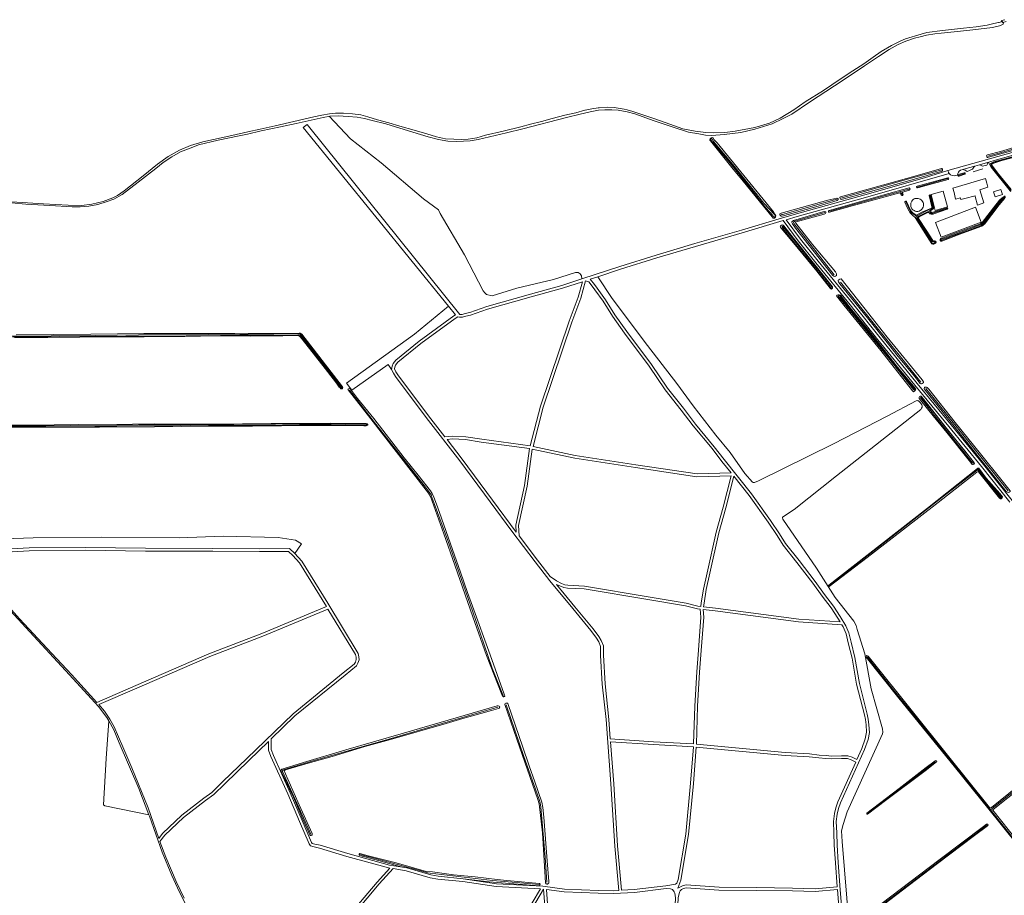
# Model space of a CAD drawing. Extents: x 177628 to 188968, y 384226 to 390673.
# Tile 47 of 256: x 180414 to 181457, y 388019 to 388947. Entities that reach past the tile are written whole.
import ezdxf

# ---------------------------------------------------------------- set-up
doc = ezdxf.new("R2010")
doc.units = 0
for name, color, linetype, lineweight in [('B01_T', 14, 'Continuous', 9), ('B02_F', 14, 'Continuous', 9), ('B02_T', 14, 'Continuous', 9), ('B04_F', 14, 'Continuous', 9), ('B11_S', 14, 'Continuous', 9), ('B14_F', 14, 'Continuous', 9), ('T04_F', 253, 'HAAG', 9), ('T07_F', 253, 'Continuous', 9), ('T09_F', 253, 'Continuous', 9), ('T09_T', 253, 'Continuous', 9), ('T10_F', 253, 'Continuous', 9), ('T22_F', 253, 'Continuous', 9), ('V00_F', 8, 'Continuous', 9), ('V00_T', 8, 'Continuous', 9), ('V06_F', 8, 'Continuous', 9), ('W00_F', 253, 'Continuous', 9), ('W01_F', 253, 'Continuous', 9)]:
    doc.layers.add(name, color=color, linetype=linetype, lineweight=lineweight)
doc.linetypes.add('HAAG', pattern='A,4,-1,[5,TOPOCAD.SHX,S=0.35,R=0,X=-0.35,Y=-0.35],-1', length=6)

msp = doc.modelspace()

# ---------------------------------------------------------------- linework, layer by layer
at = {"layer": 'B01_T', "linetype": 'Continuous'}
for points in [[(181438.469, 388773.531), (181437.083, 388778.34), (181402.441, 388768.34), (181403.821, 388763.558)], [(181426.255, 388759.287), (181428.845, 388750.354), (181435.381, 388752.562), (181431.345, 388766.582), (181439.672, 388769.368), (181438.469, 388773.531)], [(181403.821, 388763.558), (181405.54, 388756.693)], [(181416.619, 388757.503), (181424.907, 388759.664)]]:
    msp.add_lwpolyline(points, dxfattribs=at)
at = {"layer": 'B02_F', "linetype": 'Continuous'}
for points in [[(181447.262, 388758.993), (181445.536, 388764.286), (181453.541, 388766.895), (181455.266, 388761.601)], [(181397.018, 388748.327), (181392.423, 388765.102)], [(181383.7, 388744.68), (181381.647, 388752.989)]]:
    msp.add_lwpolyline(points, dxfattribs=at)
at = {"layer": 'B02_T', "linetype": 'Continuous'}
msp.add_lwpolyline([(181392.423, 388765.102), (181379.527, 388761.57), (181381.647, 388752.989)], dxfattribs=at)
at = {"layer": 'B04_F', "linetype": 'Continuous'}
msp.add_lwpolyline([(181455.721, 388943.848), (181459.005, 388944.896)], dxfattribs=at)
at = {"layer": 'B11_S', "linetype": 'Continuous'}
for points in [[(181411.042, 388756.048), (181410.565, 388757.952), (181405.54, 388756.693)], [(181411.042, 388756.048), (181416.619, 388757.503)], [(181426.255, 388759.287), (181426.077, 388759.969), (181424.907, 388759.664)]]:
    msp.add_lwpolyline(points, dxfattribs=at)
at = {"layer": 'B14_F', "linetype": 'Continuous'}
for points in [[(181370.567, 388754.217), (181369.758, 388755.288), (181369.084, 388755.883), (181368.136, 388756.498), (181366.793, 388757.095), (181365.827, 388757.296), (181364.308, 388757.417), (181362.479, 388757.134), (181361.481, 388756.769), (181360.582, 388756.219), (181359.772, 388755.501), (181359.119, 388754.533), (181358.422, 388753.065), (181358.171, 388752.24), (181357.964, 388750.747), (181357.923, 388749.795), (181358.187, 388748.672), (181358.849, 388747.116), (181359.284, 388746.299), (181360.288, 388745.355), (181361.456, 388744.594), (181362.745, 388743.921), (181364.054, 388743.522), (181365.399, 388743.594), (181366.859, 388743.942), (181367.975, 388744.489), (181368.837, 388745.02), (181370.048, 388746.237), (181370.602, 388747.033), (181371.149, 388748.111), (181371.521, 388749.383), (181371.644, 388750.807), (181371.487, 388752.131), (181371.204, 388752.886), (181370.567, 388754.217)], [(181447.262, 388758.993), (181455.266, 388761.601)], [(181383.7, 388744.68), (181397.018, 388748.327)], [(181426.537, 388747.929), (181384.113, 388732.022), (181390.068, 388716.14), (181432.492, 388732.046), (181426.537, 388747.929)]]:
    msp.add_lwpolyline(points, dxfattribs=at)
at = {"layer": 'T04_F', "linetype": 'HAAG'}
msp.add_lwpolyline([(181424.024, 388785.557), (181434.361, 388788.653)], dxfattribs=at)
at = {"layer": 'T07_F', "linetype": 'Continuous'}
for points in [[(181490.289, 388816.345), (181450.194, 388804.858), (181439.494, 388801.978)], [(181491.605, 388808.167), (181470.276, 388802.147), (181450.514, 388796.796), (181444.533, 388794.82), (181443.509, 388794.264), (181443.008, 388793.631), (181443.288, 388792.336), (181464.254, 388765.645)], [(181390.836, 388787.809), (181358.273, 388778.715), (181283.909, 388757.747)], [(181367.59, 388770.161), (181397.199, 388778.327)], [(181414.827, 388783.767), (181408.487, 388781.794)], [(181347.206, 388764.729), (181355.96, 388767.108)], [(181364.944, 388769.431), (181367.59, 388770.161)], [(181279.671, 388756.586), (181222.052, 388740.255), (181221.372, 388740.258), (181220.642, 388740.549)], [(181272.359, 388743.83), (181327.267, 388759.311), (181347.206, 388764.729)], [(181347.206, 388764.729), (181348.915, 388761.205)], [(181352.733, 388754.103), (181357.261, 388744.386), (181358.003, 388743.206), (181358.495, 388742.594), (181359.09, 388742.059), (181360.914, 388740.731), (181363.945, 388738.405)], [(181396.682, 388746.73), (181392.652, 388745.349), (181385.738, 388743.205), (181381.245, 388741.691), (181380.173, 388741.54), (181379.902, 388741.537), (181379.631, 388741.569), (181379.446, 388741.629), (181378.937, 388741.814)], [(181277.06, 388676.238), (181234.516, 388730.315), (181234.065, 388731.161), (181233.941, 388732.303), (181235.302, 388733.148), (181267.01, 388742.31)], [(181377.894, 388744.156), (181378.937, 388741.814)], [(181368.704, 388562.58), (181283.52, 388668.771)], [(180763.501, 388554.233), (180790.011, 388520.008), (180844.059, 388451.473), (180849.308, 388444.516), (180849.832, 388443.532), (180850.618, 388441.003), (180867.511, 388395.06), (180893.705, 388320.46), (180914.721, 388259.662), (180926.573, 388229.605)], [(181461.198, 388447.575), (181373.897, 388556.114)], [(181428.824, 388469.898), (181392.863, 388441.79), (181332.006, 388394.082), (181271.687, 388347.065)], [(181311.746, 388271.535), (181340.295, 388235.757), (181388.329, 388176.587), (181425.389, 388130.41), (181442.601, 388109.481)], [(181442.601, 388109.481), (181510.186, 388163.685), (181608.964, 388242.749)], [(180920.667, 388218.276), (180811.121, 388186.34), (180722.366, 388160.632), (180693.342, 388151.76), (180692.431, 388150.986), (180692.404, 388150.131), (180718.27, 388093.124), (180722.604, 388083.661)], [(180929.534, 388220.913), (180947.938, 388167.076), (180964.369, 388120.364), (180965.421, 388116.872), (180966.177, 388112.378), (180970.856, 388059.435), (180972.484, 388032.789)], [(181384.183, 388160.548), (181326.016, 388116.294), (181311.88, 388105.509)], [(181442.601, 388109.481), (181470.12, 388074.845), (181506.766, 388029.324)], [(181438.8, 388093.158), (181398.821, 388063.099), (181338.153, 388017.148), (181306.762, 387993.228)], [(180774.407, 388062.38), (180797.23, 388056.15), (180835.093, 388046.137), (180846.422, 388042.683), (180849.026, 388042.273), (180915.026, 388034.628), (180964.659, 388030.296)]]:
    msp.add_lwpolyline(points, dxfattribs=at)
at = {"layer": 'T09_F', "linetype": 'Continuous'}
for points in [[(181344.734, 388920.464), (181352.947, 388924.063), (181361.838, 388926.998), (181368.123, 388928.677), (181374.769, 388930.192), (181383.523, 388931.639), (181390.289, 388932.474), (181407.624, 388934.224), (181423.941, 388935.832), (181444.488, 388938.393), (181452.036, 388940.116), (181454.659, 388941.255), (181455.799, 388942.166), (181456.117, 388943.784)], [(180655.278, 388825.513), (180669.97, 388828.954), (180690.421, 388833.125), (180707.051, 388836.889), (180735.58, 388843.146), (180742.996, 388844.667), (180751.552, 388844.93), (180762.138, 388844.238), (180771.535, 388843.562), (180779.381, 388842.161), (180787.47, 388839.959), (180801.906, 388836.384), (180830.723, 388827.437), (180846.946, 388822.51), (180857.903, 388819.625), (180867.601, 388818.037), (180876.652, 388817.642), (180884.352, 388817.87), (180891.375, 388818.352), (180899.68, 388819.941), (180929.907, 388826.954), (180947.088, 388831.229), (180993.365, 388843.213), (181007.954, 388846.691), (181018.395, 388849.225), (181027.373, 388850.85), (181033.863, 388851.345), (181041.275, 388851.274), (181048.031, 388850.823), (181057.746, 388848.967), (181065.831, 388846.845), (181086.209, 388839.617), (181104.312, 388833.582), (181122.588, 388827.727), (181133.528, 388825.678), (181140.75, 388824.466), (181147.475, 388824.17), (181160.449, 388825.166), (181178.164, 388827.298), (181192.878, 388830.567), (181211.062, 388836.325), (181223.007, 388841.985), (181231.929, 388846.658), (181250.929, 388859.488), (181277.253, 388876.75), (181292.624, 388886.744), (181309.187, 388898.018), (181323.75, 388907.623), (181335.19, 388915.024), (181344.734, 388920.464)], [(180655.278, 388825.513), (180646.644, 388823.538), (180624.434, 388819.032), (180603.704, 388814.075), (180595.63, 388811.126), (180584.51, 388806.79), (180575.296, 388801.499), (180566.261, 388795.493), (180558.515, 388789.204), (180539.811, 388774.641), (180522.635, 388761.52), (180513.744, 388756.504), (180505.694, 388753.624), (180496.93, 388750.794), (180487.32, 388748.981), (180478.224, 388748.455), (180469.66, 388748.478), (180446.14, 388749.965), (180420.525, 388751.393), (180405.451, 388752.511)], [(181178.997, 388777.349), (181170.029, 388788.499), (181145.738, 388818.223), (181145.323, 388819.098), (181145.223, 388819.776), (181145.533, 388820.568), (181146.159, 388821.058), (181147.136, 388821.578), (181147.767, 388821.862), (181148.562, 388821.45), (181149.26, 388819.942), (181153.029, 388816.101), (181212.479, 388743.018), (181214.15, 388740.741), (181214.955, 388739.068), (181214.805, 388737.573), (181213.636, 388736.532), (181212.652, 388736.321), (181212.215, 388736.454), (181211.189, 388737.892), (181203.272, 388747.461), (181178.997, 388777.349)], [(181439.15, 388803.427), (181453.168, 388807.201), (181470.706, 388812.313), (181487.991, 388816.821), (181490.554, 388817.402), (181491.096, 388817.169), (181491.461, 388816.58), (181491.58, 388815.965), (181491.103, 388815.293), (181489.497, 388814.385), (181440.277, 388801.013), (181439.754, 388800.884)], [(181464.337, 388766.842), (181449.793, 388784.513), (181444.029, 388792.613), (181443.851, 388793.061), (181444.052, 388793.591), (181444.842, 388794.374), (181454.461, 388797.626), (181477.024, 388803.667), (181491.944, 388807.508), (181492.602, 388807.859), (181492.725, 388808.649), (181492.55, 388808.978), (181492.261, 388809.066), (181474.774, 388804.038), (181445.968, 388796), (181442.388, 388794.335), (181441.541, 388793.884), (181441.704, 388793.125), (181443.15, 388790.635), (181463.471, 388765.293), (181464.198, 388764.835)], [(181439.15, 388803.427), (181438.687, 388803.176), (181438.379, 388802.575), (181438.424, 388801.888), (181438.569, 388801.333), (181438.737, 388801.115), (181438.983, 388800.963), (181439.315, 388800.861), (181439.754, 388800.884)], [(181390.546, 388789.132), (181359.904, 388780.343), (181325.737, 388770.865), (181283.61, 388759.078), (181283.04, 388758.774), (181282.728, 388758.086), (181283.142, 388757.21), (181283.465, 388756.703), (181284.321, 388756.271), (181295.281, 388759.028), (181359.428, 388777.218), (181391.15, 388786.373)], [(181390.546, 388789.132), (181391.034, 388788.982), (181391.523, 388788.533), (181391.766, 388787.898), (181391.779, 388787.451), (181391.749, 388787.033), (181391.618, 388786.687), (181391.415, 388786.485), (181391.15, 388786.373)], [(181364.787, 388770.521), (181397.359, 388779.347), (181398.052, 388779.293), (181398.381, 388778.563), (181397.929, 388777.598), (181397.484, 388777.3), (181372.933, 388770.683), (181368.954, 388769.574)], [(181408.306, 388782.563), (181414.534, 388784.504)], [(181409.333, 388780.913), (181415.174, 388782.893)], [(181349.549, 388764.111), (181355.112, 388765.599), (181356.338, 388766.132), (181357.135, 388766.677), (181357.267, 388767.109), (181357.16, 388767.535), (181356.957, 388768.031), (181356.468, 388768.495), (181328.512, 388760.789), (181271.719, 388744.425), (181271.039, 388744.002), (181270.832, 388743.711), (181271.038, 388743.096), (181271.314, 388742.579), (181271.884, 388742.641), (181295.925, 388749.65)], [(181366.789, 388768.97), (181366.784, 388768.969), (181365.273, 388768.548)], [(181368.954, 388769.574), (181366.789, 388768.97)], [(181259.95, 388749.087), (181279.934, 388755.293), (181280.788, 388755.748), (181281.105, 388756.23), (181280.986, 388756.845), (181280.791, 388757.212), (181280.621, 388757.434), (181280.119, 388757.689), (181279.789, 388757.722), (181270.258, 388755.517), (181220.636, 388741.723), (181219.378, 388740.948), (181219.38, 388740.062), (181219.878, 388739.126), (181220.865, 388738.45), (181221.916, 388738.436), (181259.95, 388749.087)], [(181295.925, 388749.65), (181311.406, 388753.911), (181346.517, 388763.3)], [(181347.992, 388760.677), (181347.005, 388762.856)], [(181349.086, 388763.255), (181349.84, 388761.522)], [(181380.419, 388748.532), (181377.602, 388760.327)], [(181378.829, 388760.78), (181382.267, 388747.626)], [(181458.163, 388759.957), (181455.009, 388758.004), (181452.117, 388755.434), (181448.084, 388750.494), (181433.694, 388731.897), (181432.26, 388730.694), (181430.825, 388730.096), (181399.213, 388718.509), (181390.16, 388714.96)], [(181435.954, 388730.104), (181451.724, 388750.627), (181455.691, 388755.055), (181457.809, 388757.639)], [(181356.158, 388743.802), (181354.533, 388747.049), (181351.751, 388753.469)], [(181353.664, 388754.128), (181357.756, 388744.775)], [(181375.639, 388745.202), (181379.955, 388747.167)], [(181381.514, 388745.97), (181379.236, 388744.686)], [(181380.472, 388742.335), (181396.474, 388747.459)], [(181396.752, 388746.003), (181382.51, 388741.118)], [(181254.093, 388708.712), (181236.205, 388731.212), (181235.999, 388731.826), (181236.015, 388732.136), (181236.789, 388732.609), (181266.353, 388740.81), (181267.72, 388741.417), (181268.207, 388741.978), (181267.972, 388742.759), (181267.624, 388743.298), (181267.095, 388743.499), (181265.057, 388743.017), (181233.658, 388733.84), (181232.812, 388733.389), (181232.279, 388732.803), (181232.049, 388732.44), (181232.212, 388731.681), (181232.841, 388730.386), (181235.87, 388725.72), (181275.607, 388675.592), (181276.578, 388674.913), (181277.512, 388674.636), (181278.19, 388674.943), (181279.236, 388675.57), (181279.5, 388676.196), (181279.507, 388677.405), (181278.151, 388679.684), (181254.093, 388708.712)], [(181362.823, 388737.136), (181360.315, 388739.411)], [(181361.288, 388741.425), (181363.389, 388739.889)], [(181362.823, 388737.136), (181375.513, 388716.915), (181380.485, 388709.219)], [(181375.639, 388745.202), (181369.808, 388742.759), (181364.133, 388739.704)], [(181381.446, 388712.857), (181375.109, 388722.624), (181366.259, 388736.032)], [(181367.015, 388737.834), (181371.704, 388740.478), (181376.121, 388742.522)], [(181379.088, 388743.974), (181379.088, 388743.975)], [(181379.131, 388743.872), (181379.088, 388743.974)], [(181379.132, 388743.869), (181379.131, 388743.872)], [(181379.607, 388742.722), (181379.132, 388743.869)], [(181379.69, 388742.522), (181379.607, 388742.722)], [(181274.316, 388661.776), (181273.572, 388661.379), (181273.073, 388661.531), (181272.683, 388662.264), (181258.614, 388680.148), (181233.962, 388710.253), (181220.821, 388725.708), (181219.941, 388727.067), (181219.678, 388727.658), (181220.132, 388728.474), (181221.146, 388729.118), (181221.802, 388729.259), (181223.025, 388729.022), (181223.74, 388728.464), (181233.94, 388715.098), (181275.142, 388663.626), (181275.248, 388662.742), (181275.032, 388662.424)], [(181390.901, 388712.205), (181410.126, 388719.463), (181432.246, 388727.71)], [(181389.697, 388714.778), (181390.16, 388714.96)], [(181382.581, 388709.064), (181384.697, 388709.863)], [(181383.594, 388712.385), (181383.142, 388712.208)], [(181274.762, 388661.994), (181275.032, 388662.424)], [(181343.17, 388591.673), (181335.984, 388601.037), (181312.161, 388630.855), (181282.75, 388666.866), (181281.613, 388668.963), (181281.294, 388669.995), (181281.275, 388670.587), (181281.703, 388671.242), (181282.936, 388671.97), (181284.281, 388672.157), (181308.217, 388641.797), (181333.089, 388610.377), (181369.991, 388565.107), (181371.407, 388563.162), (181371.553, 388562.337), (181371.121, 388561.801), (181370.071, 388561.292), (181369.321, 388561.007), (181368.564, 388560.958), (181368.108, 388561.132), (181361.991, 388568.967), (181343.17, 388591.673)], [(181274.316, 388661.776), (181274.762, 388661.994)], [(181293.964, 388641.328), (181283.434, 388654.726), (181282.065, 388655.041), (181281.279, 388655.145), (181280.069, 388654.866), (181279.684, 388654.609), (181279.329, 388654.002), (181287.167, 388644.287), (181326.302, 388596.204), (181359.777, 388553.357), (181360.807, 388552.6), (181362.396, 388553.342), (181362.988, 388554.389), (181363.237, 388555.096), (181363.037, 388555.668), (181362.777, 388556.156), (181344.037, 388578.497), (181327.743, 388599.478), (181311.745, 388619.416), (181293.964, 388641.328)], [(180408.679, 388609.906), (180443.834, 388610.088), (180477.729, 388610.193), (180510.535, 388610.792), (180545.885, 388610.816), (180588.997, 388611.145), (180622.631, 388611.688), (180658.121, 388611.404), (180692.96, 388611.875), (180709.5, 388612.145), (180710.974, 388611.207), (180713.431, 388608.37), (180737.84, 388577.088), (180749.639, 388561.594), (180752.66, 388557.475), (180753.512, 388556.593), (180754.414, 388555.737), (180755.67, 388555.769), (180755.99, 388556.003), (180756.42, 388556.869), (180755.942, 388557.887), (180712.916, 388613.693), (180711.281, 388614.731), (180710.177, 388614.652), (180641.861, 388614.348), (180545.626, 388614.128), (180489.377, 388613.633), (180410.524, 388612.68)], [(180821.492, 388482.485), (180836.059, 388464.266), (180849.21, 388447.479), (180851.129, 388444.552), (180852.799, 388440.742), (180855.665, 388433.522), (180858.767, 388424.698), (180872.462, 388385.323), (180881.067, 388361.447), (180888.621, 388339.852), (180893.676, 388325.214), (180912.506, 388273.627), (180927.432, 388232.002), (180927.77, 388230.877), (180927.999, 388230.509), (180927.949, 388229.928), (180927.664, 388229.483), (180927.066, 388229.197), (180926.642, 388229.134), (180926.253, 388229.253), (180925.743, 388230.026), (180924.888, 388231.692), (180908.541, 388272.983), (180894.131, 388314.067), (180875.159, 388368.679), (180863.553, 388401.987), (180849.158, 388441.512), (180847.079, 388445.169), (180796.903, 388509.531), (180786.006, 388523.863), (180762.01, 388554.39), (180761.85, 388555.12), (180762.275, 388555.608), (180763.016, 388555.872), (180764.063, 388555.744), (180764.459, 388555.368), (180772.097, 388545.501), (180789.157, 388524.073), (180821.492, 388482.485)], [(181381.836, 388527.04), (181368.32, 388543.495), (181367.054, 388545.38), (181366.849, 388546.159), (181366.852, 388546.839), (181367.291, 388547.386), (181368.024, 388547.776), (181368.823, 388547.941), (181369.092, 388547.928), (181377.591, 388537.364), (181395.648, 388514.345), (181424.534, 388478.349), (181425.227, 388477.047), (181425.389, 388476.35), (181424.744, 388475.798), (181424.112, 388475.513), (181423.31, 388475.451), (181422.659, 388475.888), (181421.139, 388478.055), (181396.063, 388509.449), (181381.836, 388527.04)], [(181405.067, 388519.871), (181432.015, 388486.623), (181453.432, 388460.021), (181463.376, 388447.571), (181463.282, 388446.857), (181462.43, 388446.093), (181461.68, 388445.808), (181460.413, 388446.145), (181459.183, 388446.744), (181414.484, 388502.615), (181384.17, 388540.848), (181372.108, 388555.646), (181372.131, 388556.382), (181372.653, 388557.087), (181373.025, 388557.289), (181373.778, 388557.456), (181374.705, 388557.416), (181375.528, 388556.898), (181377.122, 388555.291), (181405.067, 388519.871)], [(180403.941, 388517.509), (180426.863, 388517.215), (180450.577, 388517.43), (180476.476, 388517.733), (180533.755, 388518.054), (180557.431, 388518.553), (180586.468, 388518.233), (180619.761, 388518.275), (180650.001, 388518.62), (180680.562, 388518.719), (180743.805, 388519.215), (180781.23, 388518.998), (180782.443, 388518.466), (180782.717, 388518.302), (180782.91, 388517.939), (180782.876, 388517.363), (180782.579, 388516.988), (180781.122, 388516.522), (180778.588, 388516.506), (180722.245, 388516.755), (180660.782, 388516.137), (180614.299, 388516.15), (180557.111, 388515.423), (180498.765, 388515.008), (180451.966, 388514.915), (180398.053, 388514.443)], [(181438.039, 388461.048), (181430.19, 388471.389), (181429.24, 388471.604), (181428.636, 388471.276), (181375.716, 388429.081), (181311.469, 388379.127), (181271.201, 388347.441), (181270.926, 388347.084), (181270.834, 388346.773), (181271.074, 388346.33), (181271.688, 388346.35), (181311.723, 388377.024), (181349.153, 388405.868), (181387.074, 388435.343), (181427.862, 388467.416), (181429.425, 388467.898), (181429.859, 388467.769), (181451.854, 388439.606), (181453.206, 388439.036), (181453.938, 388439.225), (181454.975, 388440.1), (181455.182, 388440.681), (181455.201, 388441.317), (181452.284, 388444.583), (181438.039, 388461.048)], [(181496.952, 388155.079), (181443.567, 388112.084), (181442.902, 388111.724), (181442.053, 388111.837), (181441.536, 388112.13), (181397.062, 388167.58), (181359.722, 388213.709), (181312.913, 388272.409), (181312.024, 388272.859), (181311.572, 388272.9), (181311.154, 388272.746), (181310.644, 388271.967), (181310.727, 388271.152), (181345.264, 388227.947), (181403.882, 388155.795), (181450.828, 388097.454), (181503.825, 388031.323)], [(180723.983, 388084.573), (180710.24, 388114.833), (180694.395, 388150.846), (180694.359, 388151.152), (180694.533, 388151.312), (180695.614, 388151.963), (180719.549, 388159.076), (180745.281, 388166.121), (180779.783, 388176.52), (180807.009, 388184.114), (180865.774, 388201.087), (180883.403, 388206.311), (180902.451, 388211.622), (180913.914, 388214.938), (180921.412, 388216.853), (180922.064, 388217.272), (180922.381, 388217.769), (180922.57, 388218.262), (180922.401, 388218.693), (180921.932, 388219.318), (180920.955, 388219.798), (180919.757, 388219.604), (180878.816, 388207.8), (180818.273, 388190.025), (180759.743, 388172.984), (180714.686, 388159.697), (180694.351, 388153.395), (180691.933, 388152.508), (180691.179, 388152.034), (180691.048, 388151.735), (180691.176, 388150.599), (180691.74, 388148.656)], [(180953.967, 388156.145), (180959.799, 388139.139), (180967.384, 388117.578), (180968.258, 388112.121), (180969.265, 388101.851), (180972.87, 388055.422), (180974.635, 388033.539), (180974.754, 388032.658), (180974.613, 388031.898), (180973.978, 388031.325), (180973.234, 388030.955), (180972.391, 388030.888), (180971.804, 388031.189), (180971.271, 388032.171), (180967.783, 388085.115), (180964.317, 388115.784), (180962.957, 388120.455), (180940.639, 388184.27), (180928.07, 388221.212), (180928.056, 388221.66), (180928.438, 388222.096), (180928.928, 388222.394), (180929.525, 388222.555), (180930.035, 388222.636), (180930.695, 388222.44), (180931.065, 388222.119), (180931.554, 388221.276), (180946.69, 388176.896), (180953.967, 388156.145)], [(181312.187, 388104.97), (181331.281, 388119.424), (181373.343, 388150.897), (181385.436, 388160.248), (181385.577, 388160.724), (181385.242, 388161.341), (181384.647, 388161.702), (181384.423, 388161.695), (181383.735, 388161.492), (181374.46, 388154.411), (181345.59, 388132.257), (181311.555, 388106.081)], [(180691.74, 388148.656), (180704.125, 388123.051), (180714.042, 388099.593), (180721.498, 388082.93)], [(181470.79, 388076.667), (181444.866, 388109.275), (181444.772, 388109.582), (181445.24, 388109.908), (181476.306, 388134.708)], [(181425.639, 388082.208), (181439.314, 388092.531), (181439.953, 388093.561), (181439.551, 388094.198), (181438.419, 388094.497), (181434.937, 388091.982), (181389.241, 388057.113), (181305.956, 387993.88), (181305.53, 387993.193), (181305.6, 387992.433), (181305.887, 387991.904), (181306.431, 387991.743), (181308.883, 387993.529), (181349.328, 388024.41), (181385.075, 388051.547), (181425.639, 388082.208)], [(180721.498, 388082.93), (180722.258, 388082.384), (180722.952, 388082.269), (180723.703, 388082.57), (180723.974, 388083.05), (180724.101, 388084.052), (180723.983, 388084.573)], [(180774.341, 388061.114), (180773.859, 388061.571), (180773.637, 388062.138), (180773.752, 388062.785), (180773.98, 388063.08), (180774.455, 388063.293)], [(180774.341, 388061.114), (180794.326, 388055.902), (180816.773, 388049.535), (180824.066, 388047.918)], [(180883.748, 388036.533), (180911.486, 388033.327), (180937.677, 388031.172), (180964.64, 388029.083), (180965.262, 388029.794), (180965.472, 388030.429), (180965.382, 388030.836), (180964.926, 388031.436), (180930.081, 388034.828), (180919.875, 388035.746), (180896.716, 388038.437), (180873.801, 388040.739), (180851.283, 388043.811), (180844.781, 388044.325), (180812.995, 388053.254), (180783.1, 388060.797), (180774.455, 388063.293)]]:
    msp.add_lwpolyline(points, dxfattribs=at)
at = {"layer": 'T09_F', "linetype": 'Continuous', "extrusion": (0, 0, -1)}
for centre, radius, start, end in [((-181408.897, 388781.786), 0.976, 243.485778, 52.715951), ((-181414.743, 388783.654), 0.875, 76.213592, 240.453649), ((-181365.119, 388769.556), 1.02, 261.296067, 71.028098), ((-181348.687, 388761.599), 1.155, 183.840068, 307.015331), ((-181378.3, 388760.323), 0.698, 0.301885, 139.170514), ((-181352.785, 388753.573), 1.039, 354.269782, 147.714085), ((-181380.823, 388747.283), 1.484, 166.655167, 242.248382), ((-181396.421, 388746.694), 0.767, 93.992577, 244.3882), ((-181375.348, 388757.806), 23.757, 309.256663, 323.879477), ((-181367.615, 388736.523), 1.442, 340.107403, 65.411994), ((-181376.563, 388741.54), 1.077, 65.77087, 163.503026), ((-181380.437, 388746.492), 5.76, 248.902103, 286.809229), ((-181390.443, 388713.559), 1.429, 251.291295, 58.555508), ((-181382.7, 388713.593), 1.454, 252.293866, 329.586342), ((-181383.655, 388710.909), 1.477, 87.633276, 225.12227), ((-181311.988, 388105.592), 0.653, 252.264606, 48.468031)]:
    msp.add_arc(centre, radius, start, end, dxfattribs=at)
at = {"layer": 'T09_F', "linetype": 'Continuous'}
for centre, radius, start, end in [((181345.761, 388761.979), 1.522, 35.181472, 60.224416), ((181349.819, 388763.412), 0.75, 111.119964, 192.063202), ((181379.116, 388748.214), 1.341, 308.718605, 13.732854), ((181367.223, 388751.219), 11.452, 214.243646, 238.786113), ((181364.039, 388740.915), 1.214, 237.634714, 274.437806), ((181378.676, 388742.079), 1.106, 192.189338, 274.948945), ((181379.782, 388744.202), 0.73, 138.39458, 198.088151), ((181379.762, 388744.198), 0.71, 198.388401, 207.329123), ((181380.383, 388743.297), 0.966, 216.534579, 275.258048), ((181429.38, 388736.217), 8.977, 288.616592, 317.078495), ((181381.635, 388710.522), 1.738, 228.567985, 302.973322)]:
    msp.add_arc(centre, radius, start, end, dxfattribs=at)
at = {"layer": 'T09_T', "linetype": 'Continuous'}
msp.add_lwpolyline([(181454.161, 388945.772), (181455.721, 388943.848)], dxfattribs=at)
at = {"layer": 'T10_F', "linetype": 'Continuous'}
for points in [[(180741.895, 388844.529), (180764.487, 388820.664), (180797.044, 388794.926), (180841.907, 388757.003), (180857.647, 388745.247), (180859.702, 388741.387), (180885.45, 388697.698), (180905.235, 388659.341), (180906.778, 388657.254), (180908.734, 388655.604), (180914.727, 388654.057), (180940.626, 388662.252), (180979.598, 388671.379), (181003.047, 388678.915), (181005.731, 388678.729), (181007.805, 388677.464), (181009.392, 388675.294), (181009.774, 388672.157)], [(181026.384, 388674.403), (181041.708, 388651.454), (181079.265, 388601.65), (181110.15, 388561.141), (181127.573, 388537.642), (181151.606, 388506.483), (181166.861, 388488.101), (181182.41, 388466.032), (181190.344, 388456.549), (181190.969, 388456.326), (181192.424, 388456.443), (181196.596, 388458.108), (181276.176, 388497.411), (181333.102, 388526.822), (181363.725, 388542.932), (181365.417, 388543.175), (181367.016, 388542.357), (181368.105, 388541.167), (181369.058, 388539.853), (181369.706, 388538.732), (181369.997, 388537.521), (181369.967, 388536.341), (181369.541, 388535.052), (181368.634, 388533.81), (181279.528, 388463.483), (181234.551, 388427.689), (181222.235, 388419.661), (181222.134, 388418.9), (181222.685, 388417.675), (181258.263, 388365.602), (181278.038, 388334.357), (181297.676, 388309.494), (181300.048, 388304.93), (181301.075, 388300.766), (181309.247, 388274.715), (181316.247, 388237.765), (181327.993, 388195.281), (181328.553, 388191.787), (181328.203, 388190.161), (181290.502, 388107.319), (181286.306, 388093.857), (181284.828, 388087.308), (181285.491, 388075.865), (181295.12, 387956.08)], [(180807.999, 388576.207), (180804.418, 388581.515), (180766.045, 388554.076), (180760.368, 388561.499), (180832.381, 388613.534), (180868.247, 388643.17)], [(180346.493, 388395.356), (180366.644, 388395.777), (180428.355, 388397.596), (180500.805, 388398.415), (180582.922, 388397.645), (180629.544, 388399.626), (180688.071, 388398.254), (180706.453, 388395.367), (180712.588, 388391.357), (180705.505, 388381.213)], [(180508.562, 388203.929), (180505.694, 388164.023), (180503.073, 388115.003), (180504.366, 388113.9), (180550.988, 388104.215)]]:
    msp.add_lwpolyline(points, dxfattribs=at)
at = {"layer": 'T22_F', "linetype": 'Continuous'}
for points in [[(180714.57, 388832.606), (180718.774, 388835.68)], [(181433.988, 388791.389), (181438.567, 388792.708)]]:
    msp.add_lwpolyline(points, dxfattribs=at)
at = {"layer": 'V00_F', "linetype": 'Continuous'}
for points in [[(181423.318, 388788.314), (181417.613, 388785.89)], [(181426.019, 388791.665), (181424.834, 388790.332), (181423.413, 388788.522), (181423.318, 388788.314)], [(181430.782, 388793.038), (181432.712, 388792.312), (181433.925, 388791.484), (181433.988, 388791.389)], [(181441.705, 388796.185), (181440.313, 388795.373), (181439.208, 388794.154), (181438.567, 388792.708)]]:
    msp.add_lwpolyline(points, dxfattribs=at)
msp.add_arc((181411.853, 388779.33), 8.73, 48.715068, 81.361178, dxfattribs=at)
at = {"layer": 'V00_T', "linetype": 'Continuous'}
for points in [[(181397.312, 388786.907), (181511.973, 388819.251), (181523.452, 388822.41), (181531.323, 388824.781), (181547.935, 388830.142)], [(181692.51, 388656.889), (181603.914, 388766.47), (181554.773, 388827.13), (181526.734, 388820.03), (181446.272, 388797.501), (181441.705, 388796.185)], [(181413.164, 388787.961), (181410.703, 388787.252)], [(181419.107, 388789.674), (181413.164, 388787.961)], [(181426.019, 388791.665), (181419.107, 388789.674)], [(181430.782, 388793.038), (181426.019, 388791.665)], [(181441.705, 388796.185), (181430.782, 388793.038)], [(181397.512, 388786.143), (181397.312, 388786.907)], [(181398.761, 388783.679), (181398.005, 388784.844), (181397.512, 388786.143)], [(181407.361, 388782.03), (181405.767, 388781.541)]]:
    msp.add_lwpolyline(points, dxfattribs=at)
for centre, radius, start, end in [((181403.85, 388787.808), 6.554, 219.054761, 287.00432), ((181414.212, 388781.326), 6.887, 120.632193, 174.130566)]:
    msp.add_arc(centre, radius, start, end, dxfattribs=at)
at = {"layer": 'V06_F', "linetype": 'Continuous'}
for points in [[(180714.57, 388832.606), (180868.247, 388643.17)], [(180718.774, 388835.68), (180720.236, 388833.858)], [(180720.236, 388833.858), (180880.26, 388634.465), (180882.87, 388634.532), (180886.125, 388635.375), (180890.963, 388636.534), (180908.802, 388642.882), (180955.179, 388655.94), (180988.336, 388665.208), (181009.774, 388672.157)], [(181397.312, 388786.907), (181372.627, 388779.313), (181309.37, 388761.244), (181236.944, 388741.069), (181218.68, 388735.764), (181178.637, 388723.894), (181129.161, 388709.466), (181088.181, 388697.202), (181049.728, 388685.158), (181009.774, 388672.157)], [(181686.773, 388162.971), (181684.966, 388165.683), (181660.399, 388196.384), (181629.41, 388234.343), (181604.97, 388263.592), (181573.46, 388304.382), (181550.451, 388331.912), (181524.948, 388364.234), (181497.156, 388398.163), (181465.308, 388437.344), (181435.124, 388475.318), (181400.798, 388517.518), (181364.637, 388561.286), (181325.614, 388609.483), (181296.337, 388646.4), (181259.91, 388691.045), (181241.276, 388714.265), (181226.058, 388734.783), (181237.764, 388738.183), (181310.184, 388758.356), (181398.761, 388783.679)], [(181026.384, 388674.403), (181050.684, 388682.314), (181089.059, 388694.334), (181130.011, 388706.588), (181179.483, 388721.016), (181222.972, 388733.908), (181238.9, 388712.431), (181257.578, 388689.157), (181293.999, 388644.52), (181323.272, 388607.607), (181362.315, 388559.386), (181398.478, 388515.616), (181432.786, 388473.438), (181462.97, 388435.464)], [(181026.384, 388674.403), (181018.511, 388671.84), (181022.879, 388666.23), (181025.914, 388662.431), (181034.817, 388650.055), (181044.642, 388634.171), (181057.135, 388616.45), (181083.261, 388581.221), (181100.455, 388556.379), (181117.358, 388534.975), (181130.055, 388518.296), (181149.939, 388494.314), (181160.383, 388480.609), (181189.288, 388444.496), (181209.353, 388415.964), (181219.059, 388401.903), (181225.463, 388391.805), (181239.647, 388373.554), (181256.659, 388351.572), (181266.736, 388337.747), (181276.223, 388325.287), (181283.369, 388314.37), (181289.131, 388304.677), (181292.576, 388297.099), (181294.758, 388287.314), (181298.947, 388270.976), (181303.555, 388243.439), (181311.788, 388210.952), (181312.908, 388205.668), (181313.765, 388199.769), (181314.186, 388191.499), (181312.765, 388183.943), (181308.962, 388173.359), (181283.463, 388116.892), (181281.43, 388110.959), (181280.085, 388105.051), (181279.026, 388097.215), (181279.674, 388085.285), (181279.938, 388072.162), (181281.162, 388053.761), (181283.364, 388024.921), (181286.705, 387983.566)], [(180864.638, 388504.654), (180872.216, 388505.637), (180886.737, 388504.749), (180903.5, 388502.195), (180954.918, 388495.182), (180965.776, 388537.145), (180996.09, 388627.242), (181005.723, 388652.687), (181010.143, 388669.122), (180989.202, 388662.336), (180955.989, 388653.052), (180909.712, 388640.022), (180891.817, 388633.654), (180886.851, 388632.463), (180883.29, 388631.542), (180879.952, 388631.457), (180878.346, 388631.831), (180875.47, 388630.3), (180839.137, 388603.647), (180814.669, 388583.838), (180812.346, 388580.835), (180811.448, 388578.686), (180811.111, 388576.645), (180812.613, 388573.477), (180814.544, 388570.37), (180847.109, 388527.133), (180864.638, 388504.654)], [(180957.886, 388494.678), (180968.654, 388536.289), (180998.916, 388626.232), (181008.581, 388651.765), (181013.541, 388670.208), (181016.973, 388668.93), (181020.523, 388664.372), (181023.522, 388660.617), (181032.321, 388648.387), (181042.138, 388632.517), (181054.703, 388614.692), (181080.823, 388579.473), (181098.043, 388554.593), (181114.988, 388533.137), (181127.705, 388516.43), (181147.591, 388492.446), (181158.019, 388478.761), (181167.843, 388466.508), (181131.636, 388465.49), (181066.874, 388475.095), (181002.583, 388485.093), (180957.886, 388494.678)], [(180868.247, 388643.17), (180875.792, 388633.87), (180873.87, 388632.846), (180837.305, 388606.023), (180812.509, 388585.95), (180809.73, 388582.357), (180808.544, 388579.52), (180807.999, 388576.207)], [(180807.999, 388576.207), (180809.975, 388572.039), (180812.066, 388568.672), (180844.727, 388525.309), (180880.521, 388479.405), (180912.524, 388435.748), (180935.599, 388404.821), (180960.3, 388372.317), (180975.836, 388352.199), (180999.89, 388322.833), (181019.216, 388299.448), (181025.183, 388291.384), (181027.471, 388287.659), (181029.48, 388282.636), (181029.47, 388273.209), (181031.252, 388242.85), (181035.233, 388205.137), (181040.333, 388136.973), (181044.533, 388071.081), (181048.71, 388024.09), (181043.21, 388023.775), (181027.11, 388024.156), (180991.185, 388025.532), (180968.386, 388028.793), (180919.096, 388031.285), (180883.748, 388036.533)], [(180866.78, 388501.906), (180872.318, 388502.625), (180886.419, 388501.763), (180903.072, 388499.225), (180954.179, 388492.255), (180948.698, 388453.175), (180939.665, 388411.05), (180940.022, 388403.909), (180914.928, 388437.542), (180882.913, 388481.217), (180866.78, 388501.906)], [(180943.235, 388399.731), (180942.681, 388410.806), (180951.654, 388452.651), (180957.141, 388491.769), (181002.037, 388482.141), (181066.424, 388472.129), (181131.292, 388462.508), (181167.717, 388463.285), (181159.273, 388430.146), (181151.957, 388403.817), (181142.188, 388360.799), (181138.345, 388343.397), (181136.114, 388328.809), (181135.668, 388324.95), (181132.557, 388325.302), (181120.03, 388328.568), (181079.956, 388335.185), (181012.532, 388346.604), (180994.769, 388347.421), (180991.469, 388347.897), (180988.129, 388349.355), (180982.643, 388352.272), (180976.143, 388356.71), (180962.682, 388374.141), (180943.235, 388399.731)], [(181138.649, 388324.612), (181139.088, 388328.409), (181141.295, 388342.847), (181145.116, 388360.143), (181154.867, 388403.083), (181162.173, 388429.374), (181170.72, 388462.918), (181186.888, 388442.694), (181206.891, 388414.248), (181216.557, 388400.247), (181223.007, 388390.077), (181237.277, 388371.716), (181254.261, 388349.77), (181264.33, 388335.955), (181273.771, 388323.555), (181280.823, 388312.782), (181283.228, 388308.737), (181239.424, 388311.603), (181151.052, 388323.206), (181138.649, 388324.612)], [(180381.79, 388381.38), (180424.103, 388384.085), (180483.93, 388384.566), (180547.44, 388383.723), (180618.648, 388383.465), (180668.275, 388383.134), (180698.873, 388383.259), (180703.377, 388379.095), (180710.465, 388371.348), (180739.061, 388324.816), (180670.655, 388296.374), (180614.568, 388274.927), (180537.107, 388241.211), (180496.022, 388223.377), (180468.852, 388252.841), (180448.088, 388275.283), (180414.111, 388311.879), (180391.495, 388336.925), (180373.26, 388357.19)], [(180705.505, 388381.213), (180700.043, 388386.263), (180668.279, 388386.134), (180618.664, 388386.465), (180547.466, 388386.723), (180483.938, 388387.566), (180424.013, 388387.085), (180380.361, 388384.721)], [(180705.505, 388381.213), (180712.871, 388373.162), (180740.371, 388328.414), (180772.754, 388275.143), (180773.535, 388271.744), (180773.594, 388268.321), (180772.432, 388264.878), (180770.871, 388262.08), (180758.744, 388252.254), (180705.753, 388209.037), (180680.478, 388184.667), (180680.611, 388179.446), (180680.689, 388173.434), (180682.818, 388167.241), (180700.761, 388127.566), (180713.294, 388098.416), (180723.225, 388075.077), (180724.103, 388073.94), (180726.687, 388073.104), (180732.52, 388072.007), (180761.577, 388063.115), (180805.917, 388050.981), (180824.066, 388047.918)], [(180508.562, 388203.929), (180506.617, 388207.431), (180497.467, 388218.982), (180466.909, 388252.494), (180420.576, 388302.645), (180371.401, 388355.721)], [(180982.831, 388348.394), (180990.641, 388344.985), (180994.485, 388344.431), (181012.212, 388343.616), (181079.462, 388332.227), (181119.406, 388325.63), (181132.007, 388322.346), (181135.12, 388321.993), (181135.681, 388313.746), (181133.168, 388278.585), (181131.34, 388255.589), (181129.228, 388219.522), (181128.025, 388179.364), (181085.548, 388181.711), (181039.772, 388184.681), (181038.221, 388205.407), (181034.242, 388243.096), (181032.47, 388273.295), (181032.48, 388283.212), (181030.161, 388289.011), (181027.671, 388293.064), (181021.58, 388301.298), (181002.206, 388324.739), (180982.831, 388348.394)], [(180498.048, 388220.985), (180504.082, 388214.004), (180509.551, 388205.681), (180514.132, 388197.311), (180523.288, 388176.218), (180532.898, 388153.947), (180550.389, 388111.825), (180561.462, 388079.345), (180565.579, 388084.639), (180585.75, 388103.786), (180609.155, 388121.859), (180617.68, 388127.98), (180629.387, 388139.404), (180654.783, 388163.869), (180674.111, 388182.695), (180703.761, 388211.283), (180756.852, 388254.582), (180768.533, 388264.046), (180769.678, 388266.098), (180770.586, 388268.789), (180770.541, 388271.378), (180769.938, 388273.999), (180740.626, 388322.219), (180671.767, 388293.588), (180615.702, 388272.149), (180538.303, 388238.459), (180498.048, 388220.985)], [(181131.018, 388179.09), (181132.226, 388219.39), (181134.334, 388255.383), (181136.16, 388278.359), (181138.689, 388313.74), (181138.15, 388321.649), (181150.688, 388320.228), (181239.13, 388308.615), (181285.088, 388305.608), (181286.469, 388303.285), (181289.716, 388296.141), (181291.84, 388286.614), (181296.009, 388270.354), (181300.617, 388242.821), (181308.866, 388210.272), (181309.954, 388205.14), (181310.777, 388199.477), (181311.172, 388191.703), (181309.861, 388184.733), (181306.178, 388174.485), (181300.964, 388162.935), (181296.082, 388165.498), (181291.506, 388166.807), (181284.608, 388166.835), (181274.217, 388166.572), (181268.285, 388166.946), (181261.029, 388167.609), (181250.599, 388168.837), (181225.132, 388170.17), (181131.018, 388179.09)], [(180550.988, 388104.215), (180540.352, 388132.039), (180519.608, 388180.465), (180513.969, 388194.193), (180508.562, 388203.929)], [(180588.276, 388015.868), (180579.917, 388033.476), (180568.953, 388059.491), (180562.671, 388076.014), (180567.809, 388082.619), (180587.704, 388101.504), (180610.947, 388119.453), (180619.614, 388125.674), (180631.475, 388137.25), (180656.871, 388161.715), (180677.549, 388181.856), (180677.611, 388179.388), (180677.695, 388172.914), (180680.026, 388166.133), (180698.017, 388126.356), (180710.536, 388097.236), (180720.615, 388073.549), (180722.295, 388071.372), (180725.945, 388070.19), (180731.802, 388069.089), (180760.741, 388060.233), (180806.248, 388047.78), (180792.76, 388033.01), (180741.641, 387972.408)], [(181039.998, 388181.66), (181043.325, 388137.181), (181047.525, 388071.309), (181051.707, 388024.261), (181065, 388025.022), (181098.674, 388029.033), (181108.748, 388030.629), (181110.088, 388031.941), (181111.465, 388035.759), (181119.61, 388083.929), (181124.841, 388137.768), (181127.872, 388176.368), (181085.368, 388178.717), (181039.998, 388181.66)], [(181111.322, 388026.518), (181116.111, 388029.116), (181120.059, 388029.924), (181154.96, 388027.595), (181194.586, 388027.177), (181232.78, 388026.654), (181256.672, 388025.991), (181280.119, 388028.02), (181278.17, 388053.547), (181276.94, 388072.032), (181276.676, 388085.173), (181276.016, 388097.335), (181277.129, 388105.585), (181278.54, 388111.781), (181280.671, 388117.998), (181299.727, 388160.196), (181294.96, 388162.698), (181291.08, 388163.809), (181284.64, 388163.835), (181274.161, 388163.57), (181268.055, 388163.954), (181260.717, 388164.625), (181250.345, 388165.847), (181224.912, 388167.178), (181130.859, 388176.091), (181127.829, 388137.506), (181122.586, 388083.533), (181114.379, 388034.993), (181111.322, 388026.518)], [(180657.522, 387875.605), (180653.078, 387883.316), (180628.736, 387931.517), (180581.134, 388026.778), (180575.124, 388039.883), (180565.051, 388064.743), (180551.575, 388102.681), (180550.988, 388104.215)], [(180725.901, 387948.384), (180726.726, 387943.863), (180728.209, 387941.128), (180730.101, 387939.932), (180756.586, 387928.63), (180794.502, 387918.644), (180842.75, 387909.482), (180891.858, 387900.562), (180906.529, 387898.759), (180919.965, 387944.021), (180930.607, 387966.52), (180965.801, 388025.92), (180918.8, 388028.297), (180883.376, 388033.555), (180857.121, 388036.204), (180848.861, 388037.57), (180823.394, 388044.988), (180809.849, 388047.274), (180795.016, 388031.03), (180743.949, 387970.492), (180725.901, 387948.384)], [(180824.066, 388047.918), (180849.527, 388040.5), (180857.517, 388039.18), (180883.748, 388036.533)], [(180972.094, 388025.232), (180990.915, 388022.54), (181027.018, 388021.158), (181043.26, 388020.773), (181065.264, 388022.032), (181098.846, 388026.033), (181103.461, 388026.017), (181105.557, 388025.094), (181107.506, 388022.662), (181108.27, 388021.152), (181108.565, 388018.639), (181108.697, 388016.166), (181105.549, 387952.074), (181103.66, 387899.987), (180984.857, 387897.052), (180984.498, 387903.85), (180981.692, 387924.519), (180974.816, 387990.31), (180972.094, 388025.232)], [(181106.664, 387900.062), (181133.433, 387900.102), (181179.525, 387899.936), (181215.546, 387904.244), (181257.292, 387910.69), (181288.831, 387916.827), (181283.715, 387983.33), (181280.346, 388025.028), (181256.76, 388022.987), (181232.718, 388023.654), (181194.55, 388024.177), (181154.844, 388024.597), (181120.263, 388026.904), (181117.149, 388026.266), (181115.188, 388025.202), (181113.873, 388023.751), (181113.066, 388022.162), (181111.701, 388016.172), (181108.547, 387951.946), (181106.664, 387900.062)], [(180909.495, 387898.206), (180922.775, 387942.947), (180933.259, 387965.11), (180969.062, 388025.538), (180971.828, 387990.038), (180978.714, 387924.161), (180981.508, 387903.568), (180981.857, 387896.978), (180909.495, 387898.206)]]:
    msp.add_lwpolyline(points, dxfattribs=at)
at = {"layer": 'W00_F', "linetype": 'Continuous'}
msp.add_lwpolyline([(181012.781, 388850.929), (181012.904, 388850.965), (181013.048, 388850.993)], dxfattribs=at)
at = {"layer": 'W01_F', "linetype": 'Continuous'}
for points in [[(181451.712, 388943.804), (181453.759, 388944.291), (181454.053, 388944.49), (181454.207, 388944.736), (181454.137, 388945.16), (181453.846, 388945.632)], [(181454.161, 388945.772), (181457.5, 388946.738)], [(181057.771, 388851.059), (181063.677, 388849.522), (181087.028, 388841.664), (181107.695, 388834.119), (181116.634, 388830.953), (181129.536, 388828.583), (181140.773, 388827.225), (181149.304, 388826.775), (181160.967, 388827.27), (181172.09, 388828.54), (181192.867, 388832.477), (181208.388, 388837.204), (181219.85, 388842.521), (181234.033, 388851.109), (181246.304, 388859.566), (181265.679, 388871.738), (181283.176, 388883.637), (181296.508, 388892.538), (181308.413, 388899.909), (181318.298, 388906.985), (181326.784, 388912.905), (181337.712, 388919.339), (181346.672, 388923.992), (181352.33, 388926.521), (181368.895, 388931.539), (181375.044, 388933.1), (181391.614, 388935.144), (181413.796, 388937.749), (181427.341, 388939.173), (181438.835, 388940.833), (181445.958, 388942.611), (181450.9, 388943.706), (181451.712, 388943.804)], [(180945.125, 388833.379), (180955.354, 388836.2), (180966.976, 388838.956), (180978.11, 388842.071), (180991.664, 388845.413), (181003.114, 388848.097), (181012.779, 388850.929)], [(181013.044, 388850.992), (181013.046, 388850.992)], [(181013.046, 388850.992), (181013.05, 388850.993)], [(181013.053, 388850.994), (181020.151, 388852.367), (181026.968, 388853.32)], [(181026.968, 388853.32), (181027.879, 388853.447), (181036.75, 388853.876), (181043.86, 388853.597), (181054.46, 388851.92), (181057.771, 388851.059)], [(180405.487, 388753.914), (180439.238, 388751.711), (180465.437, 388750.085), (180479.506, 388749.997), (180490.51, 388751.18), (180502.543, 388754.252), (180512.845, 388757.946), (180517.793, 388760.55), (180524.932, 388765.34), (180545.11, 388781.243), (180560.25, 388793.618), (180571.421, 388801.87), (180583.435, 388808.486), (180594.996, 388813.267), (180608.159, 388817.342), (180638.917, 388824.025), (180655.661, 388827.782), (180669.022, 388830.713), (180684.886, 388834.407), (180704.658, 388838.798), (180725.696, 388843.655), (180734.135, 388845.74), (180742.349, 388846.965), (180748.825, 388847.548), (180757.076, 388847.56), (180766.609, 388847.135), (180775.614, 388845.755), (180782.963, 388843.923), (180793.008, 388840.572), (180805.336, 388837.276), (180816.738, 388833.87), (180831.878, 388829.813), (180845.561, 388825.898), (180855.526, 388822.484), (180865.345, 388820.586), (180873.944, 388819.986), (180882.134, 388819.705), (180889.131, 388820.228), (180898.272, 388821.596), (180907.538, 388824.463), (180926.199, 388828.685), (180945.125, 388833.379)], [(181165.261, 388796.583), (181146.415, 388819.024), (181146.152, 388819.616), (181146.348, 388820.033), (181146.727, 388820.496), (181147.362, 388820.678), (181147.684, 388820.171), (181148.99, 388817.524), (181170.962, 388791.37), (181202.376, 388752.49), (181213.515, 388740.303), (181214.068, 388739.658), (181214.371, 388739.088), (181214.346, 388738.449), (181213.95, 388737.82), (181213.462, 388737.56), (181212.82, 388737.688), (181212.392, 388738.295), (181211.91, 388739.396), (181204.545, 388747.536), (181184.207, 388772.681), (181165.261, 388796.583)], [(181380.809, 388748.436), (181378.061, 388759.907)], [(181378.693, 388760.246), (181381.752, 388747.791)], [(181436.112, 388731.55), (181447.201, 388746.665), (181453.368, 388754.071), (181455.434, 388756.293), (181458.319, 388758.988), (181455.006, 388756.627), (181451.76, 388753.35), (181445.926, 388746.297), (181439.538, 388737.958), (181435.043, 388732.036)], [(181377.521, 388745.497), (181380.361, 388746.802)], [(181380.778, 388746.004), (181377.894, 388744.156)], [(181363.945, 388738.405), (181363.582, 388738.189)], [(181363.649, 388736.888), (181370.486, 388726.04), (181380.691, 388710.104)], [(181377.521, 388745.497), (181371.983, 388742.744), (181365.531, 388739.349), (181363.945, 388738.405)], [(181381.022, 388711.816), (181371.952, 388725.831), (181365.164, 388736.522)], [(181365.801, 388738.1), (181377.894, 388744.156)], [(181275.032, 388662.424), (181275, 388662.721), (181274.739, 388663.21), (181252.453, 388690.576), (181232.605, 388715.186), (181224.399, 388725.551), (181222.129, 388727.883), (181221.64, 388727.622), (181221.812, 388727.085), (181222.549, 388725.594), (181274.095, 388661.953), (181274.316, 388661.776)], [(181431.427, 388729.256), (181411.072, 388721.556), (181389.747, 388713.67)], [(181390.208, 388712.743), (181402.792, 388717.57), (181418.665, 388723.498), (181432.458, 388728.678)], [(181382.644, 388709.842), (181384.443, 388710.532)], [(181384.011, 388711.549), (181382.861, 388711.124)], [(181275.032, 388662.424), (181275.059, 388662.181), (181274.762, 388661.994)], [(181274.762, 388661.994), (181274.395, 388661.713), (181274.316, 388661.776)], [(181290.691, 388643.664), (181283.446, 388652.655), (181282.365, 388654.364), (181281.647, 388654.21), (181281.389, 388653.73), (181281.605, 388653.217), (181282.906, 388651.739), (181315.786, 388611.454), (181334.378, 388588.345), (181360.952, 388554.753), (181361.364, 388554.516), (181361.767, 388554.616), (181362.123, 388554.806), (181362.23, 388555.034), (181362.064, 388555.346), (181351.056, 388569.472), (181311.212, 388618.327), (181290.691, 388643.664)], [(180406.687, 388610.789), (180430.058, 388610.838), (180456.792, 388610.947), (180526.689, 388611.428), (180553.746, 388611.485), (180627, 388612.256), (180647.3, 388612.41), (180669.412, 388612.454), (180692.928, 388612.402), (180708.877, 388612.845), (180709.424, 388612.96), (180710.433, 388612.785), (180711.152, 388612.446), (180711.597, 388612.05), (180722.01, 388598.887), (180733.773, 388583.844), (180751.547, 388560.956), (180754.447, 388556.753), (180755.023, 388556.581), (180755.299, 388556.706), (180755.415, 388556.892), (180755.192, 388557.456), (180725.345, 388596.144), (180711.632, 388613.661), (180711.276, 388613.932), (180710.415, 388614.073), (180656.018, 388613.633), (180614.518, 388613.184), (180539.911, 388612.83), (180494.638, 388612.201), (180447.436, 388611.795), (180384.449, 388611.319)], [(181383.107, 388529.887), (181369.028, 388546.776), (181368.672, 388546.586), (181368.325, 388546.058), (181377.721, 388534.101), (181395.679, 388511.968), (181423.456, 388477.189), (181423.711, 388476.925), (181424.464, 388477.44), (181424.521, 388477.87), (181424.076, 388478.49), (181415.122, 388489.941), (181397.443, 388511.765), (181383.107, 388529.887)], [(180441.902, 388516.579), (180417.741, 388516.438), (180390.039, 388516.488), (180368.691, 388516.226), (180346.75, 388516.027), (180331.182, 388515.989), (180330.449, 388516.288), (180329.818, 388516.8), (180329.461, 388517.369), (180328.37, 388522.126)], [(180392.268, 388515.302), (180493.666, 388515.819), (180540.726, 388516.315), (180576.214, 388516.405), (180613.774, 388516.981), (180674.285, 388516.863), (180710.622, 388517.611), (180744.104, 388517.351), (180781.52, 388517.166), (180781.814, 388517.322), (180782.01, 388517.598), (180781.934, 388517.934), (180781.669, 388518.239), (180780.69, 388518.403), (180759.617, 388518.255), (180734.906, 388518.596), (180685.006, 388518.132), (180663.395, 388518.082), (180640.916, 388517.972), (180610.965, 388517.702), (180584.567, 388517.512), (180560.016, 388517.792), (180540.001, 388517.303), (180516.87, 388517.163), (180467.929, 388516.634), (180441.902, 388516.579)], [(181428.824, 388469.898), (181428.728, 388470.074), (181428.829, 388470.414), (181429.27, 388470.653), (181429.766, 388470.579), (181440.082, 388457.756), (181453.802, 388441.077), (181454.013, 388440.792), (181454.02, 388440.568), (181453.584, 388440.217), (181453.091, 388440.178), (181452.588, 388440.476), (181436.425, 388460.506), (181429.158, 388469.281), (181428.824, 388469.898)]]:
    msp.add_lwpolyline(points, dxfattribs=at)
at = {"layer": 'W01_F', "linetype": 'Continuous', "extrusion": (0, 0, -1)}
for centre, radius, start, end in [((-181378.375, 388760.081), 0.359, 331.049026, 152.533432), ((-181380.057, 388747.556), 1.711, 172.096187, 245.088783), ((-181366.162, 388737.037), 1.123, 332.705921, 71.259528), ((-181428.31, 388737.052), 8.396, 216.68652, 248.206932), ((-181382.488, 388712.923), 1.837, 258.298525, 322.943255), ((-181384.048, 388710.964), 0.586, 86.393727, 227.576765), ((-181390.11, 388713.272), 0.538, 259.478269, 47.639126)]:
    msp.add_arc(centre, radius, start, end, dxfattribs=at)
at = {"layer": 'W01_F', "linetype": 'Continuous'}
for centre, radius, start, end in [((181379.277, 388747.978), 1.599, 312.67499, 16.660545), ((181364.44, 388737.581), 1.052, 144.68572, 221.210405), ((181429.418, 388736.307), 8.212, 291.72917, 324.60467), ((181381.909, 388711.773), 2.067, 233.884808, 290.833676)]:
    msp.add_arc(centre, radius, start, end, dxfattribs=at)

doc.saveas('drawing.dxf')
